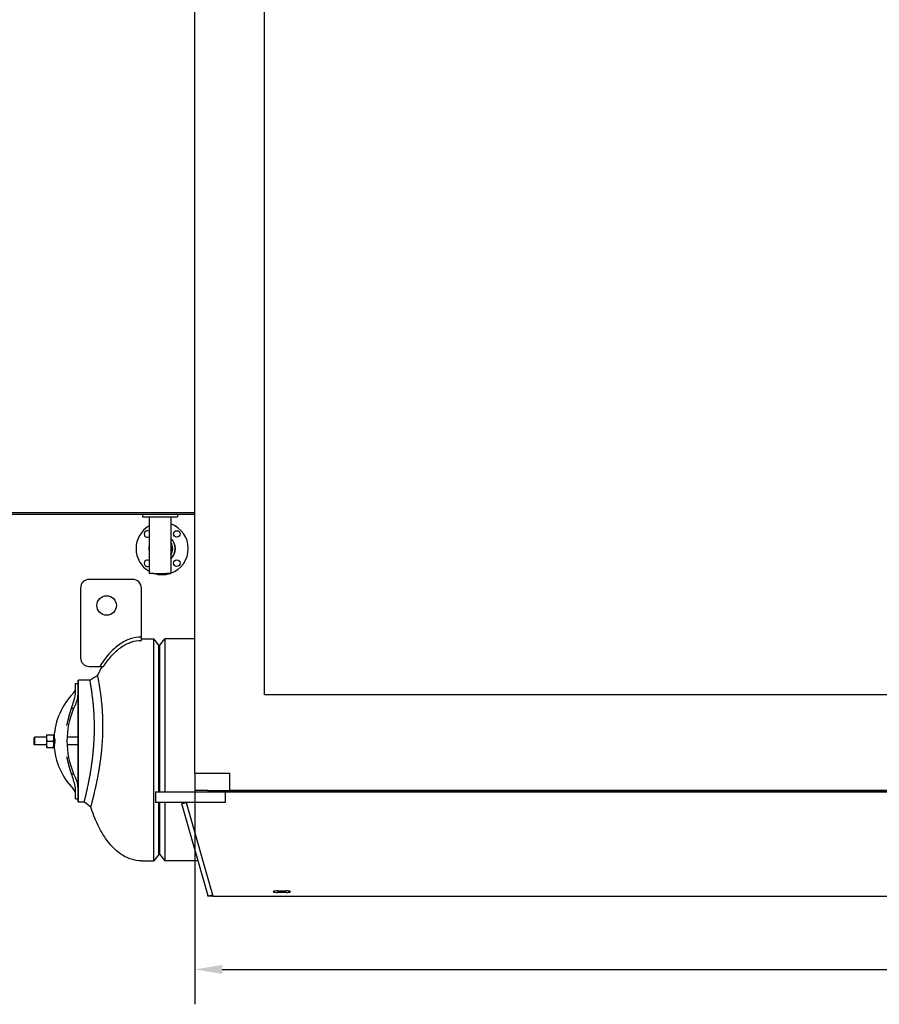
# Model space of a CAD drawing. Header units: inches. Extents: x 24 to 1128, y -74 to 748.
# Tile 129 of 256: x 465 to 564, y 128 to 241. Entities that reach past the tile are written whole.
import ezdxf

# ---------------------------------------------------------------- set-up
doc = ezdxf.new("R2010")
doc.units = ezdxf.units.IN
doc.header["$LTSCALE"] = 32
doc.header["$MEASUREMENT"] = 0
doc.layers.add('Dimension (ANSI)', color=7, linetype='Continuous', lineweight=25)
doc.layers.add('Visible (ANSI)', color=7, linetype='Continuous', lineweight=30)
doc.styles.add('Note Text (ANSI)', font='tahoma.ttf')
doc.dimstyles.new('Architectural (ANSI)', dxfattribs={"dimscale": 32, "dimtxt": 0.125, "dimasz": 0.098425, "dimexe": 0.125, "dimexo": 0.0625, "dimgap": 0.031496, "dimtad": 0, "dimtih": 1, "dimtoh": 1, "dimdec": 4, "dimrnd": 1e-08, "dimzin": 3, "dimdsep": 46, "dimlunit": 4, "dimtxsty": 'Note Text (ANSI)', "dimcen": 0.09, "dimdle": 0.393701, "dimclrd": 256, "dimclre": 256, "dimclrt": 256, "dimadec": 0, "dimazin": 3, "dimtfac": 0.96, "dimtofl": 0, "dimtmove": 0, "dimatfit": 3, "dimfxl": 1, "dimfrac": 2, "dimtolj": 1, "dimtzin": 12, "dimlwd": -1, "dimlwe": -1, "dimarcsym": 0})

# ---------------------------------------------------------------- blocks, each defined once
blk = doc.blocks.new('*D21')
at = {"layer": 'Defpoints', "color": 0, "transparency": 16777216}
for p in [(485.54, 154.94), (710.54, 154.94), (710.54, 132.4)]:
    blk.add_point(p, dxfattribs=at)
at = {"layer": 'Dimension (ANSI)', "transparency": 16777216}
for p, q in [((485.54, 152.94), (485.54, 128.4)), ((710.54, 152.94), (710.54, 128.4)), ((488.69, 132.4), (577.3, 132.4)), ((707.39, 132.4), (592.78, 132.4))]:
    blk.add_line(p, q, dxfattribs=at)
for points in [[(488.69, 132.92), (488.69, 131.88), (485.54, 132.4)], [(707.39, 132.92), (707.39, 131.88), (710.54, 132.4)]]:
    blk.add_solid(points, dxfattribs=at)
at = {"layer": 'Dimension (ANSI)', "transparency": 16777216, "insert": (578.31, 134.49), "char_height": 4, "attachment_point": 1, "style": 'Note Text (ANSI)'}
blk.add_mtext('\\A1;18\'-9"', dxfattribs=at)

msp = doc.modelspace()

# ---------------------------------------------------------------- linework, layer by layer
at = {"layer": 'Visible (ANSI)'}
for p, q in [((485.53905, 154.93966), (485.53905, 308.80516)), ((493.53905, 163.93966), (493.53905, 300.80516)), ((420.78905, 184.86766), (485.53905, 184.86766)), ((485.53905, 184.61766), (420.78905, 184.61766)), ((479.53905, 184.61766), (479.53905, 184.36766)), ((479.53905, 184.36766), (483.53905, 184.36766)), ((480.28905, 184.36766), (480.28905, 177.86766)), ((482.78905, 184.36766), (482.78905, 177.86766)), ((483.53905, 184.61766), (483.53905, 184.36766)), ((480.78905, 177.86766), (480.28905, 177.86766)), ((480.78905, 177.86766), (482.28905, 177.86766)), ((482.78905, 177.86766), (482.28905, 177.86766)), ((478.41405, 177.18016), (473.41405, 177.18016)), ((472.41405, 176.18016), (472.41405, 168.18016)), ((479.41405, 170.55516), (479.41405, 176.18016)), ((479.41405, 170.18016), (479.41405, 170.55516)), ((479.41405, 170.36766), (480.8539, 170.36766)), ((481.41405, 169.63766), (480.8539, 170.36766)), ((480.8539, 144.86766), (480.8539, 170.36766)), ((481.41405, 152.80516), (481.41405, 169.63766)), ((481.53905, 169.64266), (482.09536, 170.36766)), ((481.53905, 152.80516), (481.53905, 169.64266)), ((482.09536, 170.36766), (482.09536, 152.80516)), ((485.53905, 170.36766), (482.09536, 170.36766)), ((473.41405, 167.18016), (474.62453, 167.18016)), ((474.62453, 167.18016), (475.06449, 167.18016)), ((471.85728, 165.24266), (472.10728, 165.24266)), ((471.85728, 164.94216), (471.85728, 165.24266)), ((472.10728, 165.55516), (472.16978, 165.61766)), ((472.10728, 165.55515), (472.10728, 165.24266)), ((472.10728, 165.24266), (472.10728, 164.94216)), ((473.50079, 165.61766), (472.16978, 165.61766)), ((472.16978, 151.61767), (472.16978, 165.61765)), ((471.85728, 164.32114), (471.85728, 164.94216)), ((472.10728, 164.94216), (472.10728, 164.29185)), ((472.10728, 164.29183), (472.10728, 152.9435)), ((702.53905, 163.93966), (493.53905, 163.93966)), ((471.39422, 162.37908), (471.62054, 162.37908)), ((467.07603, 158.99961), (467.13159, 159.05516)), ((467.07603, 158.23572), (467.07603, 158.99961)), ((467.13159, 159.05516), (467.13159, 158.18016)), ((468.49828, 159.05516), (467.13159, 159.05516)), ((468.49828, 159.33666), (468.49828, 158.97716)), ((468.49828, 158.97716), (468.49828, 158.25816)), ((468.49828, 158.25816), (468.49828, 157.89866)), ((468.55015, 159.33666), (469.30541, 159.33666)), ((468.55015, 158.61766), (469.30541, 158.61766)), ((469.35728, 158.97716), (469.35728, 159.33666)), ((469.39316, 159.05516), (469.35728, 159.05516)), ((469.35728, 158.25816), (469.35728, 158.97716)), ((469.35728, 157.89866), (469.35728, 158.25816)), ((472.10728, 159.05516), (470.8672, 159.05516)), ((467.07603, 158.23572), (467.13159, 158.18016)), ((468.49828, 158.18016), (467.13159, 158.18016)), ((468.55015, 157.89866), (469.30541, 157.89866)), ((469.39316, 158.18016), (469.35728, 158.18016)), ((472.10728, 158.18016), (470.8672, 158.18016)), ((471.39422, 154.85625), (471.62054, 154.85625)), ((485.53905, 154.93966), (489.53905, 154.93966)), ((485.53905, 154.93966), (485.53905, 152.93966)), ((489.53905, 154.93966), (489.53905, 152.93966)), ((471.85728, 152.29317), (471.85728, 152.91419)), ((472.10728, 152.94348), (472.10728, 152.29317)), ((481.03905, 152.80516), (489.03905, 152.80516)), ((481.03905, 152.80516), (481.03905, 151.55516)), ((487.03905, 152.93966), (485.53905, 152.93966)), ((487.03905, 152.93966), (487.03905, 152.80516)), ((487.03905, 152.93966), (489.53905, 152.93966)), ((709.03905, 152.80516), (487.03905, 152.80516)), ((489.03905, 152.80516), (489.03905, 152.61774)), ((489.03905, 152.80516), (707.03905, 152.80516)), ((489.03905, 152.80516), (489.03905, 151.55516)), ((706.53905, 152.93966), (489.53905, 152.93966)), ((471.85728, 151.99266), (471.85728, 152.29317)), ((471.85728, 151.99266), (472.10728, 151.99266)), ((472.10728, 152.29317), (472.10728, 151.99266)), ((472.10728, 151.99269), (472.10728, 151.68017)), ((472.16978, 151.61766), (472.10728, 151.68016)), ((472.8404, 151.61766), (472.16978, 151.61766)), ((489.03905, 151.55516), (481.03905, 151.55516)), ((481.41405, 145.59766), (481.41405, 151.55516)), ((481.53905, 145.59266), (481.53905, 151.55516)), ((482.09536, 151.55516), (482.09536, 144.86766)), ((484.05842, 151.41735), (484.53905, 151.55516)), ((484.53905, 151.55516), (487.57105, 140.98128)), ((487.09042, 140.84346), (484.05842, 151.41735)), ((479.41405, 144.86766), (480.8539, 144.86766)), ((481.41405, 145.59766), (480.8539, 144.86766)), ((481.53905, 145.59266), (482.09536, 144.86766)), ((485.9365, 144.86766), (482.09536, 144.86766)), ((495.03905, 141.41166), (496.03905, 141.41166)), ((487.03905, 140.80516), (487.03905, 140.99258)), ((487.62155, 140.80516), (487.03905, 140.80516)), ((487.09042, 140.84346), (487.57105, 140.98128)), ((487.56781, 140.99258), (487.62155, 140.80516)), ((487.62155, 140.80516), (708.45655, 140.80516)), ((496.03905, 141.245), (495.03905, 141.245))]:
    msp.add_line(p, q, dxfattribs=at)
for centre, radius in [((483.46763, 182.39094), 0.375), ((483.46763, 179.03218), 0.375), ((475.41405, 174.18016), 1.125)]:
    msp.add_circle(centre, radius, dxfattribs=at)
for centre, radius, start, end in [((481.78825, 180.71156), 3, 119.9823127, 240.0176873), ((481.78825, 180.71156), 3, 289.4874698, 70.5125302), ((480.10887, 182.39094), 0.375, 61.2831202, 298.7168798), ((481.78825, 180.71156), 1.53, 168.4836882, 191.5163118), ((481.78825, 180.71156), 1.53, 310.8528833, 49.1471167), ((481.78825, 180.71156), 1.4993, 311.8752667, 48.1247333), ((481.78825, 180.71156), 1.22, 325.1178009, 34.8821991), ((481.78825, 180.71156), 1.19, 327.2469454, 32.7530546), ((481.78825, 180.71156), 1.4993, 179.3188012, 180.6811988), ((480.10887, 179.03218), 0.375, 61.2831202, 298.7168798), ((481.78825, 180.71156), 3, 251.4355048, 288.5644952), ((473.41405, 176.18016), 1, 90, 180), ((478.41405, 176.18016), 1, 0, 90), ((473.41405, 168.18016), 1, 180, 270), ((477.21978, 158.61766), 7.8625, 135.8824048, 176.3539289), ((470.85728, 164.78715), 1, 315.8824048, 0), ((480.50728, 158.61766), 9.65, 153.2150045, 157.058941), ((470.10728, 163.86766), 2, 333.2150045, 0), ((480.50728, 158.61766), 9.65, 157.058941, 202.941059), ((477.21978, 158.61766), 7.8625, 183.6460711, 224.1175952), ((480.50728, 158.61766), 9.65, 202.941059, 206.7849955), ((470.10728, 153.36766), 2, 0, 26.7849955), ((470.85728, 152.44818), 1, 0, 44.1175952), ((487.21405, 140.99258), 0.175, 172.0602785, 180)]:
    msp.add_arc(centre, radius, start, end, dxfattribs=at)
for centre, major_axis in [((495.03905, 141.32833), (-0.5, 0)), ((496.03905, 141.32833), (0.5, 0))]:
    msp.add_ellipse(centre, major_axis=major_axis, ratio=0.166666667, start_param=4.71238898, end_param=7.853981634, dxfattribs=at)
for points, knots in [([(479.41405, 170.55516), (478.97885, 170.55516), (478.54387, 170.48271), (477.69543, 170.19927), (477.28201, 169.9886), (476.88591, 169.7154), (476.46361, 169.42413), (476.06079, 169.06184), (475.304, 168.21129), (474.94995, 167.72296), (474.62453, 167.18016)], [-3.1415926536, -3.1415926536, -3.1415926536, -3.1415926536, -2.9665397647, -2.9665397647, -2.7914868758, -2.7914868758, -2.7914868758, -2.6048570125, -2.6048570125, -2.4182271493, -2.4182271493, -2.4182271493, -2.4182271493]), ([(475.06449, 167.18016), (475.34576, 167.62785), (475.64645, 168.03203), (476.32342, 168.79287), (476.70438, 169.13465), (477.09882, 169.4067), (477.4688, 169.66188), (477.85062, 169.85574), (478.62632, 170.11488), (479.02018, 170.18016), (479.41405, 170.18016)], [2.4413810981, 2.4413810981, 2.4413810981, 2.4413810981, 2.6048570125, 2.6048570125, 2.7914868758, 2.7914868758, 2.7914868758, 2.9665397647, 2.9665397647, 3.1415926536, 3.1415926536, 3.1415926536, 3.1415926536]), ([(473.60581, 151.04804), (473.60581, 151.04804), (473.60596, 151.04858), (473.60625, 151.04967), (473.60625, 151.04969), (473.60626, 151.0497), (473.60626, 151.04972), (473.60726, 151.05343), (473.60991, 151.06331), (473.61422, 151.07938), (473.61432, 151.07975), (473.61442, 151.08011), (473.61452, 151.08048), (473.61662, 151.08831), (473.6191, 151.09756), (473.62195, 151.10823), (473.62214, 151.10893), (473.62233, 151.10965), (473.62252, 151.11036), (473.62839, 151.13228), (473.63579, 151.15998), (473.6447, 151.19347), (473.64475, 151.19366), (473.64479, 151.19384), (473.64484, 151.19403), (473.64528, 151.19568), (473.64573, 151.19734), (473.64617, 151.19903), (473.65043, 151.21504), (473.65502, 151.23233), (473.65994, 151.25092), (473.66054, 151.25318), (473.66114, 151.25545), (473.66175, 151.25774), (473.67212, 151.29692), (473.68392, 151.34163), (473.6971, 151.39193), (473.69813, 151.39584), (473.69916, 151.39978), (473.7002, 151.40376), (473.70548, 151.42391), (473.71097, 151.44492), (473.71668, 151.46681), (473.71748, 151.4699), (473.71829, 151.473), (473.7191, 151.47611), (473.72038, 151.48102), (473.72167, 151.48596), (473.72296, 151.49095), (473.73554, 151.5393), (473.7491, 151.59167), (473.7636, 151.64809), (473.76587, 151.65692), (473.76816, 151.66585), (473.77048, 151.67488), (473.77228, 151.68191), (473.7741, 151.689), (473.77593, 151.69615), (473.78365, 151.72627), (473.79161, 151.75747), (473.79982, 151.78976), (473.80189, 151.79793), (473.80398, 151.80617), (473.80609, 151.81448), (473.81414, 151.84622), (473.82242, 151.87898), (473.83092, 151.91277), (473.8326, 151.91942), (473.83428, 151.92612), (473.83597, 151.93285), (473.84525, 151.96977), (473.85478, 152.00789), (473.86456, 152.04719), (473.86726, 152.05802), (473.86997, 152.06893), (473.8727, 152.07993), (473.88152, 152.11547), (473.89053, 152.15196), (473.89973, 152.18938), (473.90278, 152.20178), (473.90585, 152.21427), (473.90893, 152.22687), (473.92342, 152.28601), (473.93836, 152.34741), (473.9537, 152.41107), (473.95424, 152.41331), (473.95478, 152.41556), (473.95532, 152.41781), (473.96178, 152.4446), (473.96831, 152.47182), (473.97493, 152.49947), (473.97881, 152.51573), (473.98273, 152.53214), (473.98667, 152.5487), (473.99585, 152.58725), (474.00516, 152.6266), (474.01462, 152.66676), (474.01902, 152.68545), (474.02345, 152.70432), (474.02791, 152.72336), (474.05063, 152.82043), (474.0741, 152.92201), (474.09818, 153.02799), (474.09833, 153.02866), (474.09848, 153.02932), (474.09863, 153.02999), (474.10385, 153.05298), (474.1091, 153.07617), (474.11438, 153.09957), (474.12378, 153.14125), (474.13327, 153.18358), (474.14283, 153.22656), (474.1483, 153.25111), (474.15379, 153.27588), (474.1593, 153.30085), (474.17449, 153.36966), (474.18987, 153.44008), (474.20538, 153.51198), (474.20896, 153.52856), (474.21255, 153.54524), (474.21615, 153.56203), (474.22354, 153.59648), (474.23097, 153.63135), (474.23845, 153.66662), (474.24081, 153.67778), (474.24318, 153.68899), (474.24556, 153.70023), (474.24877, 153.71546), (474.252, 153.73077), (474.25523, 153.74615), (474.26629, 153.79886), (474.27744, 153.85244), (474.28865, 153.90686), (474.29439, 153.93473), (474.30015, 153.96283), (474.30592, 153.99114), (474.32241, 154.07203), (474.339, 154.15469), (474.35566, 154.23901), (474.36687, 154.2958), (474.37811, 154.35335), (474.38936, 154.41162), (474.39556, 154.44377), (474.40177, 154.47614), (474.40797, 154.50872), (474.41862, 154.56465), (474.42926, 154.62121), (474.43989, 154.67836), (474.44619, 154.71228), (474.45249, 154.74641), (474.45877, 154.78074), (474.46803, 154.83131), (474.47727, 154.88233), (474.48647, 154.93377), (474.49613, 154.98774), (474.50579, 155.04239), (474.51544, 155.09771), (474.52159, 155.13298), (474.52773, 155.16852), (474.53387, 155.20432), (474.53601, 155.21682), (474.53815, 155.22935), (474.54029, 155.24191), (474.54635, 155.27751), (474.55241, 155.31336), (474.55845, 155.34947), (474.56232, 155.37263), (474.56619, 155.3959), (474.57005, 155.41928), (474.57647, 155.4581), (474.58287, 155.49721), (474.58925, 155.53659), (474.59508, 155.57262), (474.60089, 155.60887), (474.60669, 155.64535), (474.60889, 155.65924), (474.61109, 155.67317), (474.61329, 155.68712), (474.61898, 155.72323), (474.62464, 155.75952), (474.63026, 155.79597), (474.63719, 155.84082), (474.64406, 155.88593), (474.65088, 155.93127), (474.65399, 155.95199), (474.65709, 155.97276), (474.66018, 155.99358), (474.66554, 156.02965), (474.67086, 156.06586), (474.67614, 156.10221), (474.67841, 156.1179), (474.68068, 156.13361), (474.68294, 156.14934), (474.68812, 156.18534), (474.69325, 156.22146), (474.69834, 156.2577), (474.70804, 156.32669), (474.71757, 156.39611), (474.72693, 156.46589), (474.7317, 156.5015), (474.73643, 156.5372), (474.74111, 156.573), (474.74344, 156.59087), (474.74577, 156.60877), (474.74808, 156.62669), (474.74934, 156.63644), (474.7506, 156.6462), (474.75185, 156.65596), (474.75511, 156.68144), (474.75836, 156.707), (474.76158, 156.73265), (474.7712, 156.80913), (474.78063, 156.88634), (474.78984, 156.9642), (474.79389, 156.99841), (474.7979, 157.03276), (474.80186, 157.06722), (474.80339, 157.08053), (474.80492, 157.09385), (474.80643, 157.10719), (474.80772, 157.1185), (474.809, 157.12983), (474.81028, 157.14117), (474.81406, 157.1747), (474.81779, 157.20835), (474.82148, 157.2421), (474.83083, 157.3276), (474.8399, 157.41375), (474.84864, 157.50046), (474.85181, 157.53186), (474.85493, 157.56334), (474.85802, 157.59488), (474.86087, 157.62406), (474.86368, 157.6533), (474.86646, 157.6826), (474.86929, 157.71252), (474.87209, 157.74249), (474.87485, 157.77252), (474.88333, 157.865), (474.89144, 157.95808), (474.89909, 158.05114), (474.90125, 158.07731), (474.90337, 158.10347), (474.90545, 158.12964), (474.90829, 158.16527), (474.91106, 158.2009), (474.91376, 158.23652), (474.91559, 158.26064), (474.91739, 158.28475), (474.91916, 158.30885), (474.92579, 158.3991), (474.93198, 158.48928), (474.93774, 158.57928), (474.93835, 158.5889), (474.93897, 158.59854), (474.93957, 158.60817), (474.94082, 158.62805), (474.94206, 158.64795), (474.94327, 158.66785), (474.94583, 158.70991), (474.9483, 158.75201), (474.95067, 158.79414), (474.95167, 158.81187), (474.95266, 158.82962), (474.95362, 158.84736), (474.9594, 158.95331), (474.96458, 159.05943), (474.96916, 159.16552), (474.96973, 159.17891), (474.9703, 159.19231), (474.97086, 159.2057), (474.97288, 159.25422), (474.97478, 159.30273), (474.97654, 159.35121), (474.97694, 159.36222), (474.97734, 159.37324), (474.97773, 159.38425), (474.9817, 159.49698), (474.98496, 159.6092), (474.98752, 159.72068), (474.98767, 159.72693), (474.98781, 159.73317), (474.98795, 159.73941), (474.98917, 159.79433), (474.99022, 159.84906), (474.99111, 159.90358), (474.99118, 159.90765), (474.99124, 159.91171), (474.99131, 159.91577), (474.99316, 160.03308), (474.99424, 160.14941), (474.99458, 160.26451), (474.99458, 160.26479), (474.99458, 160.26508), (474.99458, 160.26536), (474.99475, 160.32336), (474.99473, 160.38107), (474.99453, 160.43836), (474.99453, 160.43959), (474.99453, 160.44083), (474.99452, 160.44206), (474.99445, 160.4608), (474.99436, 160.4795), (474.99426, 160.49816), (474.99372, 160.59272), (474.99268, 160.68679), (474.99117, 160.78018), (474.9911, 160.78427), (474.99103, 160.78836), (474.99096, 160.79245), (474.99009, 160.84478), (474.98907, 160.89691), (474.9879, 160.94879), (474.98777, 160.95451), (474.98764, 160.96023), (474.98751, 160.96595), (474.98507, 161.0715), (474.98203, 161.17605), (474.97843, 161.27936), (474.97811, 161.28848), (474.97779, 161.29759), (474.97746, 161.30669), (474.97585, 161.35177), (474.97413, 161.3966), (474.9723, 161.44118), (474.97186, 161.45196), (474.97142, 161.46272), (474.97097, 161.47346), (474.9669, 161.57012), (474.96237, 161.66541), (474.95744, 161.759), (474.95673, 161.77251), (474.95601, 161.78599), (474.95528, 161.79944), (474.95318, 161.8382), (474.95101, 161.87667), (474.94878, 161.91485), (474.94794, 161.92923), (474.94709, 161.94357), (474.94623, 161.95787), (474.94115, 162.04241), (474.93577, 162.12547), (474.93013, 162.20695), (474.92982, 162.21132), (474.92952, 162.21569), (474.92922, 162.22005), (474.92816, 162.23513), (474.9271, 162.25017), (474.92603, 162.26518), (474.92354, 162.30006), (474.921, 162.33476), (474.9184, 162.36928), (474.91724, 162.38464), (474.91608, 162.39995), (474.9149, 162.41523), (474.90852, 162.49821), (474.90185, 162.58009), (474.89492, 162.66071), (474.89354, 162.67685), (474.89214, 162.69295), (474.89074, 162.70899), (474.88798, 162.74046), (474.88518, 162.77173), (474.88236, 162.8028), (474.88085, 162.81936), (474.87933, 162.83585), (474.87781, 162.85229), (474.86628, 162.97645), (474.85424, 163.09717), (474.84188, 163.21397), (474.84005, 163.23129), (474.83821, 163.24852), (474.83637, 163.26566), (474.82869, 163.33701), (474.8209, 163.40685), (474.81305, 163.47509), (474.81109, 163.4921), (474.80913, 163.50901), (474.80717, 163.52582), (474.80692, 163.5279), (474.80668, 163.52999), (474.80643, 163.53207), (474.80333, 163.55862), (474.80021, 163.58492), (474.79709, 163.61096), (474.78248, 163.73286), (474.76754, 163.85105), (474.75252, 163.96479), (474.7505, 163.98007), (474.74848, 163.99528), (474.74646, 164.01041), (474.73815, 164.0726), (474.72982, 164.13343), (474.72151, 164.19286), (474.71947, 164.20743), (474.71744, 164.22192), (474.7154, 164.23632), (474.69739, 164.36377), (474.67951, 164.48454), (474.66206, 164.59826), (474.66013, 164.6109), (474.65819, 164.62346), (474.65626, 164.63593), (474.65446, 164.64758), (474.65267, 164.65915), (474.65088, 164.67065), (474.64785, 164.69009), (474.64484, 164.7093), (474.64184, 164.7283), (474.63926, 164.74468), (474.63669, 164.76093), (474.63412, 164.77704), (474.63232, 164.78833), (474.63053, 164.79955), (474.62874, 164.8107), (474.61613, 164.88938), (474.60374, 164.96477), (474.59168, 165.03673), (474.58787, 165.05949), (474.58409, 165.08192), (474.58034, 165.10399), (474.57881, 165.113), (474.57729, 165.12194), (474.57578, 165.13083), (474.56867, 165.17246), (474.56171, 165.21283), (474.55489, 165.25191), (474.5535, 165.25991), (474.55211, 165.26785), (474.55073, 165.27574), (474.53555, 165.36239), (474.52118, 165.4425), (474.50775, 165.51607), (474.50666, 165.52204), (474.50558, 165.52796), (474.5045, 165.53384), (474.50375, 165.53795), (474.503, 165.54204), (474.50225, 165.5461), (474.4968, 165.5758), (474.4915, 165.60447), (474.48636, 165.63211), (474.48544, 165.63706), (474.48452, 165.64196), (474.48362, 165.64684), (474.47092, 165.71491), (474.45921, 165.77655), (474.44862, 165.83169), (474.448, 165.83491), (474.44739, 165.83811), (474.44678, 165.84128), (474.44176, 165.86737), (474.437, 165.89197), (474.4325, 165.91507), (474.43202, 165.91756), (474.43154, 165.92004), (474.43106, 165.9225), (474.42323, 165.96266), (474.41625, 165.99817), (474.41014, 166.02905), (474.40905, 166.03455), (474.40799, 166.0399), (474.40696, 166.0451), (474.40669, 166.04643), (474.40643, 166.04774), (474.40617, 166.04904), (474.40299, 166.06511), (474.40007, 166.07977), (474.39742, 166.09303), (474.39724, 166.09391), (474.39707, 166.09479), (474.39689, 166.09566), (474.39141, 166.1231), (474.38713, 166.14437), (474.38408, 166.15949), (474.38402, 166.15976), (474.38397, 166.16003), (474.38391, 166.1603), (474.38242, 166.16772), (474.38123, 166.1736), (474.38035, 166.17796), (474.38033, 166.17806), (474.38031, 166.17816), (474.38029, 166.17826), (474.37907, 166.18428), (474.37846, 166.18728), (474.37846, 166.18728)], [0.2153722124, 0.2153722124, 0.2153722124, 0.2153722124, 0.2191277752, 0.2191277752, 0.2191277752, 0.2191861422, 0.2191861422, 0.2191861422, 0.2318314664, 0.2318314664, 0.2318314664, 0.2321177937, 0.2321177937, 0.2321177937, 0.238169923, 0.238169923, 0.238169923, 0.2385704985, 0.2385704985, 0.2385704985, 0.2507858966, 0.2507858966, 0.2507858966, 0.2508529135, 0.2508529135, 0.2508529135, 0.251454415, 0.251454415, 0.251454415, 0.2571849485, 0.2571849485, 0.2571849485, 0.257880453, 0.257880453, 0.257880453, 0.2697577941, 0.2697577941, 0.2697577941, 0.2706802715, 0.2706802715, 0.2706802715, 0.2753573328, 0.2753573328, 0.2753573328, 0.2760161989, 0.2760161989, 0.2760161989, 0.2770523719, 0.2770523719, 0.2770523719, 0.28709448, 0.28709448, 0.28709448, 0.2886664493, 0.2886664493, 0.2886664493, 0.2898897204, 0.2898897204, 0.2898897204, 0.2950416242, 0.2950416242, 0.2950416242, 0.2963449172, 0.2963449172, 0.2963449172, 0.3013238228, 0.3013238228, 0.3013238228, 0.3023045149, 0.3023045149, 0.3023045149, 0.3076817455, 0.3076817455, 0.3076817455, 0.309162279, 0.309162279, 0.309162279, 0.3139450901, 0.3139450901, 0.3139450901, 0.3155290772, 0.3155290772, 0.3155290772, 0.3229630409, 0.3229630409, 0.3229630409, 0.3232250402, 0.3232250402, 0.3232250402, 0.3263461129, 0.3263461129, 0.3263461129, 0.3281812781, 0.3281812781, 0.3281812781, 0.3324544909, 0.3324544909, 0.3324544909, 0.3344435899, 0.3344435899, 0.3344435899, 0.3445860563, 0.3445860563, 0.3445860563, 0.3446499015, 0.3446499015, 0.3446499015, 0.346848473, 0.346848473, 0.346848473, 0.3507650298, 0.3507650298, 0.3507650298, 0.353002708, 0.353002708, 0.353002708, 0.3591681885, 0.3591681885, 0.3591681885, 0.3605904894, 0.3605904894, 0.3605904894, 0.363510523, 0.363510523, 0.363510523, 0.3644345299, 0.3644345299, 0.3644345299, 0.3656864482, 0.3656864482, 0.3656864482, 0.3699767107, 0.3699767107, 0.3699767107, 0.3721742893, 0.3721742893, 0.3721742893, 0.3784531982, 0.3784531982, 0.3784531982, 0.3826819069, 0.3826819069, 0.3826819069, 0.3850148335, 0.3850148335, 0.3850148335, 0.3890196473, 0.3890196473, 0.3890196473, 0.3913960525, 0.3913960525, 0.3913960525, 0.3948971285, 0.3948971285, 0.3948971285, 0.3985710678, 0.3985710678, 0.3985710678, 0.4009137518, 0.4009137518, 0.4009137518, 0.4017317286, 0.4017317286, 0.4017317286, 0.4040491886, 0.4040491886, 0.4040491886, 0.4055364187, 0.4055364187, 0.4055364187, 0.4080070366, 0.4080070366, 0.4080070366, 0.4102673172, 0.4102673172, 0.4102673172, 0.4111281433, 0.4111281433, 0.4111281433, 0.4133565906, 0.4133565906, 0.4133565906, 0.4160989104, 0.4160989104, 0.4160989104, 0.417352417, 0.417352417, 0.417352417, 0.4195241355, 0.4195241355, 0.4195241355, 0.4204613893, 0.4204613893, 0.4204613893, 0.4226054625, 0.4226054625, 0.4226054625, 0.4266872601, 0.4266872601, 0.4266872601, 0.4287698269, 0.4287698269, 0.4287698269, 0.4298098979, 0.4298098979, 0.4298098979, 0.4303759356, 0.4303759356, 0.4303759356, 0.431853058, 0.431853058, 0.431853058, 0.4362581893, 0.4362581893, 0.4362581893, 0.4381941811, 0.4381941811, 0.4381941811, 0.4389415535, 0.4389415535, 0.4389415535, 0.4395753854, 0.4395753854, 0.4395753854, 0.441450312, 0.441450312, 0.441450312, 0.4461999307, 0.4461999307, 0.4461999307, 0.4479198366, 0.4479198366, 0.4479198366, 0.4495111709, 0.4495111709, 0.4495111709, 0.4511362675, 0.4511362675, 0.4511362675, 0.4561410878, 0.4561410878, 0.4561410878, 0.4575480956, 0.4575480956, 0.4575480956, 0.4594635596, 0.4594635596, 0.4594635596, 0.4607600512, 0.4607600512, 0.4607600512, 0.4656136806, 0.4656136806, 0.4656136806, 0.4661329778, 0.4661329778, 0.4661329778, 0.4672046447, 0.4672046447, 0.4672046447, 0.4694690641, 0.4694690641, 0.4694690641, 0.4704223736, 0.4704223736, 0.4704223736, 0.4761131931, 0.4761131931, 0.4761131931, 0.4768317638, 0.4768317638, 0.4768317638, 0.4794345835, 0.4794345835, 0.4794345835, 0.4800260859, 0.4800260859, 0.4800260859, 0.4860811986, 0.4860811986, 0.4860811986, 0.4864205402, 0.4864205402, 0.4864205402, 0.4894055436, 0.4894055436, 0.4894055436, 0.4896279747, 0.4896279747, 0.4896279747, 0.496054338, 0.496054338, 0.496054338, 0.4960701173, 0.4960701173, 0.4960701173, 0.49930854, 0.49930854, 0.49930854, 0.4993782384, 0.4993782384, 0.4993782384, 0.5004380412, 0.5004380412, 0.5004380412, 0.5058112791, 0.5058112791, 0.5058112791, 0.5060466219, 0.5060466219, 0.5060466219, 0.5090594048, 0.5090594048, 0.5090594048, 0.5093917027, 0.5093917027, 0.5093917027, 0.5155274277, 0.5155274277, 0.5155274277, 0.5160690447, 0.5160690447, 0.5160690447, 0.5187515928, 0.5187515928, 0.5187515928, 0.5193999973, 0.5193999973, 0.5193999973, 0.525232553, 0.525232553, 0.525232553, 0.5260747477, 0.5260747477, 0.5260747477, 0.5285028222, 0.5285028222, 0.5285028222, 0.5294176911, 0.5294176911, 0.5294176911, 0.5348264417, 0.5348264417, 0.5348264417, 0.5351166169, 0.5351166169, 0.5351166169, 0.5361185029, 0.5361185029, 0.5361185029, 0.5384461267, 0.5384461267, 0.5384461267, 0.5394812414, 0.5394812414, 0.5394812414, 0.5451037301, 0.5451037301, 0.5451037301, 0.5462296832, 0.5462296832, 0.5462296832, 0.5484385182, 0.5484385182, 0.5484385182, 0.549615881, 0.549615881, 0.549615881, 0.5585083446, 0.5585083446, 0.5585083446, 0.5598267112, 0.5598267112, 0.5598267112, 0.5653144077, 0.5653144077, 0.5653144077, 0.5666823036, 0.5666823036, 0.5666823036, 0.5668519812, 0.5668519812, 0.5668519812, 0.5690159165, 0.5690159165, 0.5690159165, 0.57914571, 0.57914571, 0.57914571, 0.5805071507, 0.5805071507, 0.5805071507, 0.5861043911, 0.5861043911, 0.5861043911, 0.5874769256, 0.5874769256, 0.5874769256, 0.5996220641, 0.5996220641, 0.5996220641, 0.6009724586, 0.6009724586, 0.6009724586, 0.6022341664, 0.6022341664, 0.6022341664, 0.6043665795, 0.6043665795, 0.6043665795, 0.6062052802, 0.6062052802, 0.6062052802, 0.6074927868, 0.6074927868, 0.6074927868, 0.616577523, 0.616577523, 0.616577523, 0.6194518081, 0.6194518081, 0.6194518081, 0.6206239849, 0.6206239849, 0.6206239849, 0.6261155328, 0.6261155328, 0.6261155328, 0.6272392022, 0.6272392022, 0.6272392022, 0.6395834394, 0.6395834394, 0.6395834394, 0.6405845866, 0.6405845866, 0.6405845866, 0.6412841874, 0.6412841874, 0.6412841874, 0.6463918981, 0.6463918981, 0.6463918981, 0.6473048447, 0.6473048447, 0.6473048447, 0.6600534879, 0.6600534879, 0.6600534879, 0.6607976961, 0.6607976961, 0.6607976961, 0.6669147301, 0.6669147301, 0.6669147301, 0.667575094, 0.667575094, 0.667575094, 0.6783623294, 0.6783623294, 0.6783623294, 0.6802806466, 0.6802806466, 0.6802806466, 0.6807682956, 0.6807682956, 0.6807682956, 0.6867719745, 0.6867719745, 0.6867719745, 0.6871713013, 0.6871713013, 0.6871713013, 0.6997735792, 0.6997735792, 0.6997735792, 0.7000007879, 0.7000007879, 0.7000007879, 0.7062782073, 0.7062782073, 0.7062782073, 0.7064213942, 0.7064213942, 0.7064213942, 0.7152261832, 0.7152261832, 0.7152261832, 0.7152261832]), ([(472.8404, 151.61766), (472.8404, 151.61766), (472.84053, 151.61819), (472.8408, 151.61926), (472.84081, 151.61928), (472.84081, 151.6193), (472.84082, 151.61931), (472.84174, 151.62297), (472.8442, 151.63271), (472.8482, 151.64859), (472.84829, 151.64895), (472.84838, 151.64931), (472.84847, 151.64968), (472.85042, 151.65741), (472.85271, 151.66654), (472.85536, 151.67707), (472.85553, 151.67777), (472.85571, 151.67847), (472.85589, 151.67918), (472.86132, 151.7008), (472.86817, 151.72813), (472.87636, 151.76099), (472.87641, 151.76117), (472.87645, 151.76135), (472.8765, 151.76153), (472.8769, 151.76315), (472.87731, 151.76478), (472.87772, 151.76643), (472.88164, 151.78215), (472.88587, 151.79915), (472.89041, 151.81743), (472.89096, 151.81965), (472.89152, 151.82189), (472.89208, 151.82415), (472.90164, 151.86269), (472.91253, 151.90677), (472.92468, 151.95632), (472.92562, 151.96017), (472.92657, 151.96405), (472.92753, 151.96797), (472.93239, 151.98781), (472.93745, 152.00851), (472.9427, 152.03004), (472.94343, 152.03307), (472.94418, 152.03612), (472.94492, 152.03918), (472.9461, 152.04401), (472.94728, 152.04887), (472.94847, 152.05377), (472.96003, 152.1013), (472.97244, 152.15268), (472.98565, 152.20778), (472.98772, 152.2164), (472.98981, 152.22512), (472.99192, 152.23394), (472.99356, 152.24081), (472.99521, 152.24773), (472.99688, 152.25471), (473.0039, 152.28412), (473.01114, 152.31458), (473.0186, 152.34609), (473.02048, 152.35407), (473.02238, 152.36211), (473.0243, 152.37022), (473.03161, 152.40119), (473.03913, 152.43316), (473.04684, 152.46612), (473.04835, 152.47261), (473.04988, 152.47914), (473.05141, 152.48571), (473.05982, 152.52173), (473.06846, 152.55892), (473.07732, 152.59727), (473.07975, 152.60783), (473.08221, 152.61847), (473.08468, 152.62921), (473.09266, 152.6639), (473.10082, 152.69951), (473.10914, 152.73605), (473.1119, 152.74816), (473.11467, 152.76036), (473.11746, 152.77267), (473.13056, 152.83043), (473.14406, 152.89045), (473.15792, 152.95274), (473.15841, 152.95494), (473.1589, 152.95714), (473.15939, 152.95934), (473.16522, 152.98556), (473.17113, 153.01224), (473.17712, 153.03937), (473.18063, 153.05533), (473.18418, 153.07144), (473.18775, 153.08771), (473.19606, 153.12559), (473.20449, 153.16428), (473.21301, 153.20362), (473.21697, 153.22193), (473.22096, 153.24039), (473.22496, 153.259), (473.24537, 153.35386), (473.26627, 153.45252), (473.28748, 153.55459), (473.28761, 153.55523), (473.28775, 153.55588), (473.28788, 153.55652), (473.29248, 153.57865), (473.29709, 153.60095), (473.30172, 153.6234), (473.30996, 153.66339), (473.31824, 153.70388), (473.32656, 153.74483), (473.33131, 153.76823), (473.33606, 153.79178), (473.34083, 153.81548), (473.35397, 153.88077), (473.36716, 153.94719), (473.38038, 154.01461), (473.38343, 154.03016), (473.38649, 154.04583), (473.38956, 154.06161), (473.39587, 154.09401), (473.40223, 154.12688), (473.40864, 154.16021), (473.41067, 154.17076), (473.4127, 154.18135), (473.41473, 154.19199), (473.41749, 154.2064), (473.42025, 154.22089), (473.42303, 154.23546), (473.43252, 154.2854), (473.4421, 154.33628), (473.45173, 154.38802), (473.45666, 154.41452), (473.4616, 154.44124), (473.46655, 154.46818), (473.48071, 154.54514), (473.49494, 154.62384), (473.50916, 154.70397), (473.51873, 154.75793), (473.5283, 154.81254), (473.53784, 154.86769), (473.5431, 154.89811), (473.54835, 154.9287), (473.55358, 154.95944), (473.56257, 155.0122), (473.57151, 155.06538), (473.58039, 155.11892), (473.58565, 155.15069), (473.5909, 155.18261), (473.59613, 155.21466), (473.60383, 155.26187), (473.61148, 155.30938), (473.61906, 155.35709), (473.62702, 155.40715), (473.63496, 155.45781), (473.64288, 155.50903), (473.64792, 155.54168), (473.65296, 155.57457), (473.65797, 155.60766), (473.65973, 155.61922), (473.66148, 155.6308), (473.66322, 155.6424), (473.66818, 155.67529), (473.67311, 155.70838), (473.67803, 155.74167), (473.68118, 155.76303), (473.68433, 155.78447), (473.68746, 155.80599), (473.69267, 155.84173), (473.69786, 155.87769), (473.70301, 155.91385), (473.70772, 155.94693), (473.71241, 155.98018), (473.71707, 156.01358), (473.71885, 156.0263), (473.72062, 156.03904), (473.72238, 156.05181), (473.72695, 156.08485), (473.73149, 156.11804), (473.736, 156.15137), (473.74155, 156.19238), (473.74705, 156.2336), (473.7525, 156.275), (473.75499, 156.29392), (473.75746, 156.31288), (473.75993, 156.33188), (473.7642, 156.3648), (473.76844, 156.39782), (473.77263, 156.43094), (473.77444, 156.44523), (473.77625, 156.45954), (473.77804, 156.47387), (473.78215, 156.50665), (473.78622, 156.53952), (473.79025, 156.57247), (473.79792, 156.63519), (473.80544, 156.6982), (473.8128, 156.76142), (473.81655, 156.79367), (473.82026, 156.82598), (473.82392, 156.85833), (473.82575, 156.87448), (473.82757, 156.89065), (473.82938, 156.90683), (473.83036, 156.91563), (473.83134, 156.92444), (473.83232, 156.93325), (473.83487, 156.95624), (473.8374, 156.9793), (473.83991, 157.00243), (473.84741, 157.07142), (473.85476, 157.14111), (473.8619, 157.2112), (473.86504, 157.24201), (473.86814, 157.27288), (473.8712, 157.30382), (473.87239, 157.31576), (473.87356, 157.32771), (473.87473, 157.33968), (473.87572, 157.34982), (473.87671, 157.35997), (473.87769, 157.37013), (473.8806, 157.40017), (473.88347, 157.43028), (473.8863, 157.46043), (473.89347, 157.53681), (473.90038, 157.61351), (473.90701, 157.69043), (473.90941, 157.71828), (473.91178, 157.74616), (473.91411, 157.77407), (473.91626, 157.79989), (473.91839, 157.82573), (473.92048, 157.85159), (473.92261, 157.87799), (473.92472, 157.90442), (473.92679, 157.93086), (473.93316, 158.01228), (473.9392, 158.09383), (473.94491, 158.1754), (473.94652, 158.19833), (473.9481, 158.22126), (473.94965, 158.24419), (473.95176, 158.2754), (473.95383, 158.30662), (473.95584, 158.33782), (473.9572, 158.35894), (473.95854, 158.38006), (473.95986, 158.40117), (473.96478, 158.48019), (473.96939, 158.55913), (473.97366, 158.63786), (473.97412, 158.64629), (473.97457, 158.65471), (473.97502, 158.66314), (473.97595, 158.68053), (473.97686, 158.69794), (473.97776, 158.71535), (473.97966, 158.75213), (473.98149, 158.78896), (473.98325, 158.82581), (473.98399, 158.84133), (473.98472, 158.85685), (473.98543, 158.87238), (473.98971, 158.96506), (473.99355, 159.058), (473.99693, 159.1506), (473.99736, 159.16229), (473.99778, 159.17398), (473.99819, 159.18567), (473.99968, 159.228), (474.00108, 159.27027), (474.00238, 159.31249), (474.00267, 159.32209), (474.00297, 159.33168), (474.00325, 159.34127), (474.00618, 159.43943), (474.00859, 159.53728), (474.01049, 159.63472), (474.01059, 159.64018), (474.0107, 159.64564), (474.0108, 159.6511), (474.01171, 159.69912), (474.01249, 159.74703), (474.01315, 159.79484), (474.0132, 159.7984), (474.01325, 159.80196), (474.0133, 159.80552), (474.01468, 159.90841), (474.0155, 160.01079), (474.01575, 160.11256), (474.01576, 160.11281), (474.01576, 160.11306), (474.01576, 160.1133), (474.01589, 160.16459), (474.01587, 160.21573), (474.01572, 160.26666), (474.01572, 160.26776), (474.01572, 160.26885), (474.01571, 160.26995), (474.01566, 160.28661), (474.0156, 160.30325), (474.01552, 160.31986), (474.01511, 160.40406), (474.01433, 160.4876), (474.01319, 160.57045), (474.01314, 160.57408), (474.01308, 160.5777), (474.01303, 160.58133), (474.01238, 160.62775), (474.01161, 160.67395), (474.01073, 160.71992), (474.01063, 160.725), (474.01053, 160.73006), (474.01043, 160.73513), (474.00859, 160.82866), (474.0063, 160.92126), (474.00359, 161.01289), (474.00335, 161.02097), (474.00311, 161.02905), (474.00286, 161.03713), (474.00164, 161.07711), (474.00035, 161.1169), (473.99897, 161.1565), (473.99864, 161.16608), (473.9983, 161.17564), (473.99796, 161.18519), (473.99489, 161.27109), (473.99145, 161.35608), (473.98768, 161.44012), (473.98714, 161.45226), (473.98659, 161.46437), (473.98603, 161.47647), (473.98442, 161.51134), (473.98275, 161.54604), (473.98103, 161.58058), (473.98038, 161.59359), (473.97973, 161.60658), (473.97906, 161.61954), (473.97513, 161.69619), (473.97093, 161.77203), (473.9665, 161.84681), (473.96626, 161.85082), (473.96602, 161.85483), (473.96578, 161.85884), (473.96495, 161.87267), (473.96412, 161.88647), (473.96328, 161.90024), (473.96132, 161.93222), (473.95932, 161.96403), (473.95727, 161.99565), (473.95636, 162.00971), (473.95545, 162.02374), (473.95452, 162.03773), (473.9495, 162.11373), (473.94424, 162.18867), (473.93878, 162.2625), (473.93768, 162.27729), (473.93658, 162.29203), (473.93547, 162.30672), (473.93329, 162.33556), (473.93108, 162.36422), (473.92884, 162.39271), (473.92765, 162.40789), (473.92644, 162.42303), (473.92523, 162.43811), (473.9161, 162.55206), (473.90651, 162.66317), (473.89658, 162.77133), (473.89511, 162.78737), (473.89363, 162.80334), (473.89214, 162.81924), (473.88595, 162.88545), (473.87964, 162.95052), (473.87324, 163.01443), (473.87164, 163.03036), (473.87004, 163.04622), (473.86843, 163.06201), (473.86823, 163.06396), (473.86803, 163.06592), (473.86784, 163.06788), (473.86529, 163.09282), (473.86273, 163.11758), (473.86016, 163.14216), (473.84813, 163.25722), (473.83581, 163.36853), (473.82338, 163.4758), (473.82171, 163.49021), (473.82003, 163.50456), (473.81836, 163.51883), (473.81147, 163.57751), (473.80456, 163.63495), (473.79763, 163.69116), (473.79594, 163.70494), (473.79424, 163.71865), (473.79254, 163.73229), (473.77752, 163.85294), (473.7625, 163.96776), (473.7477, 164.0767), (473.74605, 164.08881), (473.74441, 164.10085), (473.74277, 164.11281), (473.74124, 164.124), (473.73971, 164.13511), (473.73818, 164.14617), (473.7356, 164.16485), (473.73303, 164.18335), (473.73047, 164.20166), (473.72826, 164.21746), (473.72605, 164.23312), (473.72386, 164.24865), (473.72232, 164.25952), (473.72078, 164.27033), (473.71925, 164.28108), (473.70845, 164.3569), (473.69783, 164.42949), (473.68746, 164.49881), (473.68418, 164.52074), (473.68093, 164.54235), (473.67771, 164.56362), (473.67639, 164.5723), (473.67508, 164.58092), (473.67378, 164.58949), (473.66766, 164.62963), (473.66165, 164.66857), (473.65576, 164.7063), (473.65456, 164.71402), (473.65336, 164.72169), (473.65217, 164.72931), (473.63904, 164.81303), (473.62655, 164.89062), (473.61481, 164.96218), (473.61386, 164.96799), (473.61291, 164.97375), (473.61197, 164.97948), (473.61131, 164.98348), (473.61066, 164.98746), (473.61001, 164.99142), (473.60524, 165.02034), (473.60059, 165.04828), (473.59608, 165.07521), (473.59527, 165.08002), (473.59447, 165.0848), (473.59367, 165.08955), (473.58254, 165.15588), (473.57225, 165.21597), (473.56292, 165.26976), (473.56238, 165.2729), (473.56183, 165.27602), (473.5613, 165.27912), (473.55687, 165.30458), (473.55268, 165.32859), (473.54871, 165.35115), (473.54828, 165.35359), (473.54785, 165.35601), (473.54743, 165.35841), (473.54052, 165.39764), (473.53434, 165.43237), (473.52892, 165.46261), (473.52796, 165.46799), (473.52702, 165.47322), (473.52611, 165.47832), (473.52587, 165.47962), (473.52564, 165.4809), (473.52541, 165.48218), (473.52259, 165.49791), (473.51999, 165.51227), (473.51764, 165.52526), (473.51749, 165.52612), (473.51733, 165.52698), (473.51718, 165.52783), (473.51231, 165.55472), (473.5085, 165.57556), (473.50579, 165.59037), (473.50575, 165.59063), (473.5057, 165.5909), (473.50565, 165.59116), (473.50432, 165.59843), (473.50326, 165.60421), (473.50248, 165.60849), (473.50246, 165.60859), (473.50244, 165.60868), (473.50242, 165.60878), (473.50134, 165.61469), (473.50079, 165.61765), (473.50079, 165.61766), (473.50079, 165.61766), (473.50079, 165.61766), (473.50079, 165.61766)], [0.2153744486, 0.2153744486, 0.2153744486, 0.2153744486, 0.2191277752, 0.2191277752, 0.2191277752, 0.2191861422, 0.2191861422, 0.2191861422, 0.2318314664, 0.2318314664, 0.2318314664, 0.2321177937, 0.2321177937, 0.2321177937, 0.238169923, 0.238169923, 0.238169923, 0.2385704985, 0.2385704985, 0.2385704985, 0.2507858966, 0.2507858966, 0.2507858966, 0.2508529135, 0.2508529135, 0.2508529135, 0.251454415, 0.251454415, 0.251454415, 0.2571849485, 0.2571849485, 0.2571849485, 0.257880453, 0.257880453, 0.257880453, 0.2697577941, 0.2697577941, 0.2697577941, 0.2706802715, 0.2706802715, 0.2706802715, 0.2753573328, 0.2753573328, 0.2753573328, 0.2760161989, 0.2760161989, 0.2760161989, 0.2770523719, 0.2770523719, 0.2770523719, 0.28709448, 0.28709448, 0.28709448, 0.2886664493, 0.2886664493, 0.2886664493, 0.2898897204, 0.2898897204, 0.2898897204, 0.2950416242, 0.2950416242, 0.2950416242, 0.2963449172, 0.2963449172, 0.2963449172, 0.3013238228, 0.3013238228, 0.3013238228, 0.3023045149, 0.3023045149, 0.3023045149, 0.3076817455, 0.3076817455, 0.3076817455, 0.309162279, 0.309162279, 0.309162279, 0.3139450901, 0.3139450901, 0.3139450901, 0.3155290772, 0.3155290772, 0.3155290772, 0.3229630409, 0.3229630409, 0.3229630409, 0.3232250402, 0.3232250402, 0.3232250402, 0.3263461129, 0.3263461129, 0.3263461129, 0.3281812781, 0.3281812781, 0.3281812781, 0.3324544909, 0.3324544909, 0.3324544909, 0.3344435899, 0.3344435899, 0.3344435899, 0.3445860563, 0.3445860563, 0.3445860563, 0.3446499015, 0.3446499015, 0.3446499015, 0.346848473, 0.346848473, 0.346848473, 0.3507650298, 0.3507650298, 0.3507650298, 0.353002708, 0.353002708, 0.353002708, 0.3591681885, 0.3591681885, 0.3591681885, 0.3605904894, 0.3605904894, 0.3605904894, 0.363510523, 0.363510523, 0.363510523, 0.3644345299, 0.3644345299, 0.3644345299, 0.3656864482, 0.3656864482, 0.3656864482, 0.3699767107, 0.3699767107, 0.3699767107, 0.3721742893, 0.3721742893, 0.3721742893, 0.3784531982, 0.3784531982, 0.3784531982, 0.3826819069, 0.3826819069, 0.3826819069, 0.3850148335, 0.3850148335, 0.3850148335, 0.3890196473, 0.3890196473, 0.3890196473, 0.3913960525, 0.3913960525, 0.3913960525, 0.3948971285, 0.3948971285, 0.3948971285, 0.3985710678, 0.3985710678, 0.3985710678, 0.4009137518, 0.4009137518, 0.4009137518, 0.4017317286, 0.4017317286, 0.4017317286, 0.4040491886, 0.4040491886, 0.4040491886, 0.4055364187, 0.4055364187, 0.4055364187, 0.4080070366, 0.4080070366, 0.4080070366, 0.4102673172, 0.4102673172, 0.4102673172, 0.4111281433, 0.4111281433, 0.4111281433, 0.4133565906, 0.4133565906, 0.4133565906, 0.4160989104, 0.4160989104, 0.4160989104, 0.417352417, 0.417352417, 0.417352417, 0.4195241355, 0.4195241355, 0.4195241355, 0.4204613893, 0.4204613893, 0.4204613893, 0.4226054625, 0.4226054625, 0.4226054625, 0.4266872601, 0.4266872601, 0.4266872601, 0.4287698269, 0.4287698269, 0.4287698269, 0.4298098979, 0.4298098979, 0.4298098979, 0.4303759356, 0.4303759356, 0.4303759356, 0.431853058, 0.431853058, 0.431853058, 0.4362581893, 0.4362581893, 0.4362581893, 0.4381941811, 0.4381941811, 0.4381941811, 0.4389415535, 0.4389415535, 0.4389415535, 0.4395753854, 0.4395753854, 0.4395753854, 0.441450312, 0.441450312, 0.441450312, 0.4461999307, 0.4461999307, 0.4461999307, 0.4479198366, 0.4479198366, 0.4479198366, 0.4495111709, 0.4495111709, 0.4495111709, 0.4511362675, 0.4511362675, 0.4511362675, 0.4561410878, 0.4561410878, 0.4561410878, 0.4575480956, 0.4575480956, 0.4575480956, 0.4594635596, 0.4594635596, 0.4594635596, 0.4607600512, 0.4607600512, 0.4607600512, 0.4656136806, 0.4656136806, 0.4656136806, 0.4661329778, 0.4661329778, 0.4661329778, 0.4672046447, 0.4672046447, 0.4672046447, 0.4694690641, 0.4694690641, 0.4694690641, 0.4704223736, 0.4704223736, 0.4704223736, 0.4761131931, 0.4761131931, 0.4761131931, 0.4768317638, 0.4768317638, 0.4768317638, 0.4794345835, 0.4794345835, 0.4794345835, 0.4800260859, 0.4800260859, 0.4800260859, 0.4860811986, 0.4860811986, 0.4860811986, 0.4864205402, 0.4864205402, 0.4864205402, 0.4894055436, 0.4894055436, 0.4894055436, 0.4896279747, 0.4896279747, 0.4896279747, 0.496054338, 0.496054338, 0.496054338, 0.4960701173, 0.4960701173, 0.4960701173, 0.49930854, 0.49930854, 0.49930854, 0.4993782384, 0.4993782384, 0.4993782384, 0.5004380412, 0.5004380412, 0.5004380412, 0.5058112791, 0.5058112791, 0.5058112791, 0.5060466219, 0.5060466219, 0.5060466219, 0.5090594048, 0.5090594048, 0.5090594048, 0.5093917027, 0.5093917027, 0.5093917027, 0.5155274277, 0.5155274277, 0.5155274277, 0.5160690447, 0.5160690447, 0.5160690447, 0.5187515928, 0.5187515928, 0.5187515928, 0.5193999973, 0.5193999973, 0.5193999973, 0.525232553, 0.525232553, 0.525232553, 0.5260747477, 0.5260747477, 0.5260747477, 0.5285028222, 0.5285028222, 0.5285028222, 0.5294176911, 0.5294176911, 0.5294176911, 0.5348264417, 0.5348264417, 0.5348264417, 0.5351166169, 0.5351166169, 0.5351166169, 0.5361185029, 0.5361185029, 0.5361185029, 0.5384461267, 0.5384461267, 0.5384461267, 0.5394812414, 0.5394812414, 0.5394812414, 0.5451037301, 0.5451037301, 0.5451037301, 0.5462296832, 0.5462296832, 0.5462296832, 0.5484385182, 0.5484385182, 0.5484385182, 0.549615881, 0.549615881, 0.549615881, 0.5585083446, 0.5585083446, 0.5585083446, 0.5598267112, 0.5598267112, 0.5598267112, 0.5653144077, 0.5653144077, 0.5653144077, 0.5666823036, 0.5666823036, 0.5666823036, 0.5668519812, 0.5668519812, 0.5668519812, 0.5690159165, 0.5690159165, 0.5690159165, 0.57914571, 0.57914571, 0.57914571, 0.5805071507, 0.5805071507, 0.5805071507, 0.5861043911, 0.5861043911, 0.5861043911, 0.5874769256, 0.5874769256, 0.5874769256, 0.5996220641, 0.5996220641, 0.5996220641, 0.6009724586, 0.6009724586, 0.6009724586, 0.6022341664, 0.6022341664, 0.6022341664, 0.6043665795, 0.6043665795, 0.6043665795, 0.6062052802, 0.6062052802, 0.6062052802, 0.6074927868, 0.6074927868, 0.6074927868, 0.616577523, 0.616577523, 0.616577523, 0.6194518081, 0.6194518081, 0.6194518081, 0.6206239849, 0.6206239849, 0.6206239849, 0.6261155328, 0.6261155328, 0.6261155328, 0.6272392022, 0.6272392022, 0.6272392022, 0.6395834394, 0.6395834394, 0.6395834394, 0.6405845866, 0.6405845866, 0.6405845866, 0.6412841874, 0.6412841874, 0.6412841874, 0.6463918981, 0.6463918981, 0.6463918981, 0.6473048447, 0.6473048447, 0.6473048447, 0.6600534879, 0.6600534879, 0.6600534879, 0.6607976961, 0.6607976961, 0.6607976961, 0.6669147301, 0.6669147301, 0.6669147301, 0.667575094, 0.667575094, 0.667575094, 0.6783623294, 0.6783623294, 0.6783623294, 0.6802806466, 0.6802806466, 0.6802806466, 0.6807682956, 0.6807682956, 0.6807682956, 0.6867719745, 0.6867719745, 0.6867719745, 0.6871713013, 0.6871713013, 0.6871713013, 0.6997735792, 0.6997735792, 0.6997735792, 0.7000007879, 0.7000007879, 0.7000007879, 0.7062782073, 0.7062782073, 0.7062782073, 0.7064213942, 0.7064213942, 0.7064213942, 0.7152261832, 0.7152261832, 0.7152261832, 0.715243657, 0.715243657, 0.715243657, 0.715243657]), ([(471.39422, 162.37908), (471.41588, 162.46018), (471.43889, 162.54092), (471.54043, 162.88387), (471.62494, 163.1374), (471.77786, 163.6694), (471.8437, 163.95258), (471.85542, 164.23034)], [17.248482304, 17.248482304, 17.248482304, 17.248482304, 17.854631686, 17.854631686, 19.830361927, 19.830361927, 22.110777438, 22.110777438, 22.110777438, 22.110777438]), ([(470.85728, 160.41871), (470.85779, 160.42145), (470.8583, 160.4242), (470.91891, 160.751), (470.99347, 161.06727), (471.18281, 161.74835), (471.29125, 162.07657), (471.39422, 162.37908)], [-0.021285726, -0.021285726, -0.021285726, -0.021285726, 0, 0, 2.511403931, 2.511403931, 5.363594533, 5.363594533, 5.363594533, 5.363594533]), ([(469.3732, 159.11766), (469.3732, 159.11766), (469.37329, 159.11739), (469.37391, 159.11554), (469.37486, 159.11271), (469.37874, 159.10105), (469.38254, 159.08949), (469.39558, 159.04776), (469.40666, 159.01062), (469.42952, 158.91759), (469.4411, 158.86171), (469.45709, 158.74222), (469.46164, 158.68043), (469.46164, 158.61766)], [-2.016625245, -2.016625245, -2.016625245, -2.016625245, -1.943790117, -1.943790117, -1.770973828, -1.770973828, -1.479578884, -1.479578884, -0.986323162, -0.986323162, -0.478315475, -0.478315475, 0, 0, 0, 0]), ([(469.46164, 158.61766), (469.46164, 158.57001), (469.45905, 158.5228), (469.44916, 158.42734), (469.44153, 158.38022), (469.42356, 158.29111), (469.41317, 158.25032), (469.3942, 158.18243), (469.38582, 158.15609), (469.37766, 158.13099), (469.37568, 158.12507), (469.37366, 158.11903), (469.37322, 158.11773), (469.3732, 158.11766), (469.3732, 158.11766), (469.3732, 158.11766)], [-8.062858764, -8.062858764, -8.062858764, -8.062858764, -7.699703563, -7.699703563, -7.300972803, -7.300972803, -6.867919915, -6.867919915, -6.423130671, -6.423130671, -6.206467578, -6.206467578, -6.052141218, -6.052141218, -6.048048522, -6.048048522, -6.048048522, -6.048048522]), ([(471.39422, 154.85625), (471.29128, 155.15868), (471.18287, 155.4868), (470.99351, 156.16786), (470.91893, 156.48423), (470.8583, 156.81113), (470.85779, 156.81387), (470.85728, 156.81662)], [4.350346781, 4.350346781, 4.350346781, 4.350346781, 6.198292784, 6.198292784, 7.826469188, 7.826469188, 7.840266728, 7.840266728, 7.840266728, 7.840266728]), ([(471.85542, 153.00499), (471.84874, 153.16322), (471.82459, 153.32121), (471.6983, 153.9123), (471.52342, 154.3724), (471.39422, 154.85625)], [0.220950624, 0.220950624, 0.220950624, 0.220950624, 1.427888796, 1.427888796, 4.834292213, 4.834292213, 4.834292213, 4.834292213]), ([(479.41405, 144.86766), (479.015, 144.86766), (478.61632, 144.93209), (477.81452, 145.19025), (477.41367, 145.39305), (476.56974, 145.97446), (476.13687, 146.38208), (475.33519, 147.34897), (474.96684, 147.91028), (474.30469, 149.15869), (474.01097, 149.84593), (473.70561, 150.73552), (473.65481, 150.89079), (473.60581, 151.04804)], [6.283185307, 6.283185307, 6.283185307, 6.283185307, 6.442806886, 6.442806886, 6.61492014, 6.61492014, 6.825837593, 6.825837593, 7.039097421, 7.039097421, 7.252357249, 7.252357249, 7.296705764, 7.296705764, 7.296705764, 7.296705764])]:
    msp.add_open_spline(points, degree=3, knots=knots, dxfattribs=at)
for points in [[(473.50079, 165.61766), (473.79334, 165.80754), (474.08591, 165.9974), (474.37846, 166.18728)], [(474.90474, 167.18016), (474.71888, 166.86718), (474.54329, 166.53558), (474.37846, 166.18728)], [(471.85542, 164.23034), (471.8567, 164.26065), (471.85728, 164.29096), (471.85728, 164.32114)], [(471.85728, 152.91419), (471.85728, 152.94432), (471.8567, 152.97463), (471.85542, 153.00499)], [(473.60581, 151.04804), (473.35067, 151.23792), (473.09554, 151.42779), (472.8404, 151.61766)]]:
    msp.add_open_spline(points, degree=3, dxfattribs=at)
for points in [[(468.49828, 159.33666), (468.49828, 159.33666), (468.55015, 159.33666)], [(468.55015, 159.33666), (468.49828, 159.14401), (468.49828, 158.97716)], [(468.49828, 158.97716), (468.49828, 158.81032), (468.55015, 158.61766)], [(468.55015, 158.61766), (468.49828, 158.42501), (468.49828, 158.25816)], [(468.49828, 158.25816), (468.49828, 158.09132), (468.55015, 157.89866)], [(469.30541, 159.33666), (469.35728, 159.33666), (469.35728, 159.33666)], [(469.35728, 158.97716), (469.35728, 159.14401), (469.30541, 159.33666)], [(469.30541, 158.61766), (469.35728, 158.81032), (469.35728, 158.97716)], [(469.35728, 158.25816), (469.35728, 158.42501), (469.30541, 158.61766)], [(469.30541, 157.89866), (469.35728, 158.09132), (469.35728, 158.25816)], [(468.55015, 157.89866), (468.49828, 157.89866), (468.49828, 157.89866)], [(469.35728, 157.89866), (469.35728, 157.89866), (469.30541, 157.89866)]]:
    msp.add_rational_spline(points, [1, 1.0379548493, 1], degree=2, dxfattribs=at)

# ---------------------------------------------------------------- dimensions: what is measured, and where the dimension line sits
at = {"layer": 'Dimension (ANSI)'}
dim = msp.add_linear_dim(base=(710.53905, 132.39998), p1=(485.53905, 154.93966), p2=(710.53905, 154.93966), dimstyle='Architectural (ANSI)', override={"dimgap": 0.031496, "dimtih": 0, "dimtoh": 0, "dimdec": 4, "dimlfac": 1, "dimtol": 0, "dimlim": 0, "dimtp": 0, "dimtm": 0, "dimtdec": 2, "dimatfit": 1}, dxfattribs=at)
dim.commit()
dim.dimension.update_dxf_attribs({"geometry": '*D21', "text_midpoint": (585.03905, 132.39998), "dimtype": 160})

doc.saveas('drawing.dxf')
